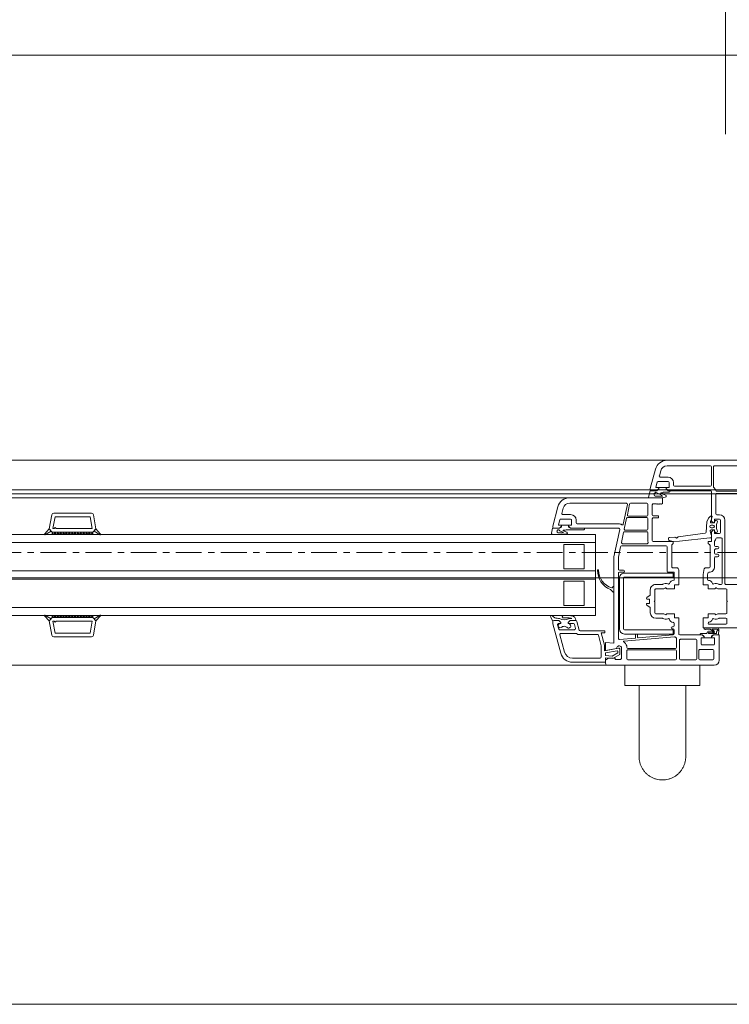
# Model space of a CAD drawing. Header units: millimetres. Extents: x -37728 to 44100, y 631619 to 691915.
# Tile 153 of 204: x 678 to 1027, y 662908 to 663393. Entities that reach past the tile are written whole.
import ezdxf

# ---------------------------------------------------------------- set-up
doc = ezdxf.new("R2010")
doc.units = ezdxf.units.MM
doc.linetypes.add('Linia siatki', pattern=[2.2225, 1.27, -0.3175, 0.3175, -0.3175])
doc.layers.add('_XREF', color=7, linetype='Continuous')
for name, color, linetype, lineweight in [('A-DETL-GENF', 252, 'Continuous', 5), ('A-GENM', 252, 'Continuous', 5), ('A-GLAZ', 252, 'Continuous', 5), ('A-GLAZ-IDEN', 252, 'Continuous', 5), ('S-GRID', 252, 'Continuous', 5)]:
    doc.layers.add(name, color=color, linetype=linetype, lineweight=lineweight)

# ---------------------------------------------------------------- blocks, each defined once
blk = doc.blocks.new('Windows_S9000-Double-Vent-Window-with-Sashbars - O3 Windows_S9000-Double-Vent-Window-with-Sashbars 2-9090698-__-00_00 Przyziemie PB')
at = {"layer": 'A-DETL-GENF', "color": 252}
for p, q in [((0.3, 6.45), (0.3, 5.2)), ((5.8, 6.7), (0.55, 6.7)), ((0.57, 5.97), (0.57, 6.38)), ((0.62, 6.43), (1.26, 6.43)), ((1.31, 6.38), (1.31, 5.97)), ((1.41, 6.38), (1.41, 5.47)), ((2.21, 6.43), (1.46, 6.43)), ((2.26, 5.47), (2.26, 6.38)), ((2.41, 6.38), (2.41, 5.99)), ((4.8, 6.43), (2.46, 6.43)), ((4.85, 5.99), (4.85, 6.38)), ((5.12, 6.37), (5.17, 6.42)), ((5.12, 5.811), (5.12, 6.37)), ((5.17, 6.42), (5.42, 6.42)), ((5.2, 6.165), (5.55, 6.368)), ((5.42, 6.42), (5.42, 6.35)), ((5.42, 6.35), (5.75, 6.35)), ((5.55, 6.368), (5.908, 6.33)), ((5.75, 6.35), (5.9, 6.45)), ((5.9, 6.45), (5.9, 6.6)), ((5.908, 6.33), (5.9, 6.55)), ((5.9, 6.55), (7.531, 6.55)), ((6.17, 6.35), (7.531, 6.35)), ((1.26, 5.92), (0.62, 5.92)), ((2.46, 5.94), (4.8, 5.94)), ((4.8, 5.87), (2.46, 5.87)), ((5.2, 5.911), (5.2, 6.165)), ((5.95, 5.984), (5.259, 5.862)), ((5.577, 6.244), (5.3, 6.084)), ((5.3, 6.084), (5.3, 6.012)), ((5.323, 5.993), (5.9, 6.094)), ((5.9, 5.97), (5.355, 5.874)), ((5.9, 6.21), (5.577, 6.244)), ((5.9, 6.094), (5.9, 6.21)), ((5.9, 5.575), (5.9, 5.97)), ((5.95, 5.739), (5.95, 5.984)), ((6.11, 5.76), (6.11, 6.29)), ((7.917, 6.054), (8.148, 5.193)), ((8.11, 6.105), (8.5, 4.652)), ((0.54, 5.35), (0.54, 5.65)), ((0.69, 5.35), (0.54, 5.35)), ((0.59, 5.7), (1.14, 5.7)), ((0.69, 5.3), (0.69, 5.35)), ((0.69, 5.26), (0.69, 5.349)), ((0.69, 5.349), (1.04, 5.349)), ((1.19, 5.35), (1.04, 5.35)), ((1.04, 5.35), (1.04, 5.3)), ((1.04, 5.349), (1.04, 5.26)), ((1.19, 5.65), (1.19, 5.35)), ((1.46, 5.42), (2.21, 5.42)), ((2.41, 5.82), (2.41, 5.391)), ((2.508, 5.295), (4.994, 5.513)), ((4.298, 5.351), (2.566, 5.2)), ((4.42, 5.344), (4.42, 5.182)), ((5.216, 5.432), (4.438, 5.364)), ((4.85, 5.761), (4.85, 5.82)), ((5.27, 2.17), (5.27, 5.382)), ((5.49, 1.35), (5.49, 5.611)), ((5.49, 5.611), (5.9, 5.575)), ((6.118, 5.1), (5.953, 5.713)), ((6.252, 5.217), (6.113, 5.734)), ((0.3, 5.2), (0.59, 5.2)), ((0.326, 4.954), (0.345, 5.2)), ((0.345, 5.2), (0.59, 5.2)), ((1.004, 4.85), (0.38, 4.85)), ((0.413, 4.92), (0.641, 4.92)), ((0.442, 5.13), (0.434, 5.033)), ((0.803, 5.13), (0.442, 5.13)), ((0.647, 4.938), (0.551, 5.018)), ((0.59, 5.2), (0.69, 5.3)), ((0.59, 5.2), (0.662, 5.251)), ((0.59, 5.106), (0.8, 5.08)), ((0.618, 5.039), (0.756, 4.925)), ((0.785, 5.022), (0.637, 5.04)), ((0.756, 4.925), (0.963, 4.92)), ((1.185, 5.13), (0.925, 5.13)), ((1.04, 5.3), (1.14, 5.2)), ((1.069, 5.251), (1.141, 5.2)), ((1.14, 5.2), (2.25, 5.2)), ((1.141, 5.2), (1.245, 5.2)), ((2.3, 5.15), (2.3, 4.36)), ((2.52, 5.15), (2.52, 4.95)), ((4.967, 5.16), (2.567, 5.16)), ((2.567, 5.16), (2.567, 4.96)), ((2.567, 4.96), (4.967, 4.96)), ((2.57, 4.9), (2.62, 4.9)), ((4.32, 5.182), (4.32, 5.331)), ((4.4, 5.162), (4.34, 5.162)), ((5.017, 4.91), (5.017, 2.41)), ((5.217, 2.41), (5.217, 4.91)), ((5.93, 5), (5.93, 5.1)), ((5.93, 5.1), (6.118, 5.1)), ((7.147, 5), (5.93, 5)), ((7.265, 5.18), (6.3, 5.18)), ((7.31, 4.537), (7.196, 4.963)), ((8.1, 5.13), (7.351, 5.13)), ((7.382, 4.887), (7.435, 4.687)), ((8.161, 4.95), (7.43, 4.95)), ((8.263, 4.713), (8.209, 4.913)), ((31, 4.516), (31.124, 5.217)), ((31.185, 4.53), (31.289, 5.12)), ((31.222, 5.3), (33.078, 5.3)), ((31.289, 5.12), (33.011, 5.12)), ((33.011, 5.12), (33.115, 4.53)), ((33.3, 4.516), (33.176, 5.217)), ((1.1, 4.85), (-1.709, 4.85)), ((-0.08, 4.63), (-0.08, 4.43)), ((0.798, 4.68), (-0.03, 4.68)), ((-0.03, 4.38), (0.288, 4.38)), ((1.1, 4.36), (1.1, 4.85)), ((2.52, 4.75), (2.52, 4.634)), ((2.62, 4.8), (2.57, 4.8)), ((3.112, 4.38), (3.43, 4.38)), ((7.649, 4.5), (7.358, 4.5)), ((7.389, 4.5), (7.649, 4.5)), ((7.483, 4.65), (7.749, 4.65)), ((7.699, 4.4), (7.558, 4.4)), ((7.558, 4.4), (7.591, 4.386)), ((7.649, 4.5), (7.749, 4.6)), ((7.749, 4.6), (7.649, 4.5)), ((7.749, 4.65), (7.724, 4.65)), ((7.749, 4.6), (7.749, 4.65)), ((7.749, 4.65), (7.749, 4.6)), ((8.158, 4.65), (8.099, 4.65)), ((8.099, 4.65), (8.099, 4.6)), ((8.099, 4.6), (8.099, 4.65)), ((8.099, 4.65), (8.215, 4.65)), ((8.099, 4.6), (8.199, 4.5)), ((8.199, 4.5), (8.099, 4.6)), ((8.199, 4.5), (8.453, 4.5)), ((8.45, 4.5), (8.199, 4.5)), ((8.5, 4.652), (8.5, 4.548)), ((8.501, 4.536), (8.6, 4.327)), ((30.769, 4.257), (31, 4.516)), ((31.092, 4.414), (30.789, 4.232)), ((31.151, 4.35), (31, 4.516)), ((31, 4.516), (31.092, 4.414)), ((32.95, 4.53), (31.185, 4.53)), ((33, 4.58), (32.95, 4.53)), ((33.05, 4.53), (33, 4.58)), ((33.115, 4.53), (33.05, 4.53)), ((33.15, 4.35), (33.3, 4.516)), ((33.208, 4.414), (33.3, 4.516)), ((33.511, 4.232), (33.208, 4.414)), ((33.3, 4.516), (33.531, 4.257)), ((-0.08, 3.58), (-0.08, 4.11)), ((-0.03, 4.16), (0.347, 4.16)), ((0.372, 4.167), (0.435, 4.203)), ((0.547, 4.16), (0.85, 4.16)), ((0.85, 4.16), (0.85, 4.36)), ((0.85, 4.36), (1.1, 4.36)), ((2.3, 4.36), (2.5, 4.36)), ((2.5, 4.36), (2.5, 4.16)), ((2.5, 4.16), (2.853, 4.16)), ((2.965, 4.203), (3.028, 4.167)), ((3.053, 4.16), (3.43, 4.16)), ((3.48, 4.11), (3.48, 3.58)), ((3.7, 4.11), (3.7, 3.881)), ((6.4, 0.25), (6.4, 4.25)), ((6.4, 4.25), (57.9, 4.25)), ((7.49, 4.28), (7.424, 4.326)), ((8.531, 4.26), (8.405, 4.359)), ((31.15, 4.299), (31.201, 4.35)), ((31.15, 4.35), (33.15, 4.35)), ((31.15, 4.25), (31.15, 4.35)), ((31.15, 4.35), (33.15, 4.35)), ((33.15, 4.25), (31.15, 4.25)), ((31.251, 4.25), (31.151, 4.35)), ((31.343, 4.35), (31.251, 4.25)), ((31.393, 4.25), (31.293, 4.35)), ((31.484, 4.35), (31.393, 4.25)), ((31.534, 4.25), (31.434, 4.35)), ((31.625, 4.35), (31.534, 4.25)), ((31.675, 4.25), (31.575, 4.35)), ((31.767, 4.35), (31.675, 4.25)), ((31.817, 4.25), (31.717, 4.35)), ((31.908, 4.35), (31.817, 4.25)), ((31.958, 4.25), (31.858, 4.35)), ((32.05, 4.35), (31.958, 4.25)), ((32.1, 4.25), (32, 4.35)), ((32.191, 4.35), (32.1, 4.25)), ((32.241, 4.25), (32.141, 4.35)), ((32.333, 4.35), (32.241, 4.25)), ((32.383, 4.25), (32.283, 4.35)), ((32.474, 4.35), (32.383, 4.25)), ((32.524, 4.25), (32.424, 4.35)), ((32.615, 4.35), (32.524, 4.25)), ((32.665, 4.25), (32.565, 4.35)), ((32.757, 4.35), (32.665, 4.25)), ((32.807, 4.25), (32.707, 4.35)), ((32.898, 4.35), (32.807, 4.25)), ((32.948, 4.25), (32.848, 4.35)), ((33.04, 4.35), (32.948, 4.25)), ((32.99, 4.35), (33.09, 4.25)), ((33.09, 4.25), (33.15, 4.331)), ((33.15, 4.331), (33.131, 4.35)), ((33.15, 4.35), (33.15, 4.25)), ((-0.11, 3.55), (-0.08, 3.58)), ((-0.08, 3.52), (-0.11, 3.55)), ((-0.08, 2.99), (-0.08, 3.52)), ((3.48, 3.58), (3.51, 3.55)), ((3.51, 3.55), (3.48, 3.52)), ((3.48, 3.52), (3.48, 2.99)), ((3.724, 3.839), (3.856, 3.756)), ((3.73, 3.625), (3.73, 3.475)), ((3.83, 3.65), (3.755, 3.65)), ((3.755, 3.45), (3.83, 3.45)), ((6.4, 3.85), (57.9, 3.85)), ((6.95, 3.75), (6.95, 2.55)), ((7.95, 3.75), (6.95, 3.75)), ((7.95, 2.55), (7.95, 3.75)), ((0.347, 2.94), (-0.03, 2.94)), ((0.435, 2.897), (0.372, 2.933)), ((0.85, 2.94), (0.547, 2.94)), ((0.85, 2.74), (0.85, 2.94)), ((2.853, 2.94), (2.5, 2.94)), ((2.5, 2.94), (2.5, 2.74)), ((3.028, 2.933), (2.965, 2.897)), ((3.43, 2.94), (3.053, 2.94)), ((3.7, 3.219), (3.7, 2.99)), ((3.856, 3.344), (3.724, 3.261)), ((5.49, 3.082), (5.49, 2.838)), ((5.643, 2.977), (5.524, 3.096)), ((-0.03, 2.72), (-2.03, 2.72)), ((0.02, -0.44), (0.02, 2.67)), ((0.16, 2.67), (0.16, 0.47)), ((0.288, 2.72), (0.21, 2.72)), ((1.1, 2.74), (0.85, 2.74)), ((0.88, 2.263), (0.88, 2.466)), ((1.099, 2.235), (1.1, 2.74)), ((2.5, 2.74), (2.3, 2.74)), ((2.3, 2.74), (2.3, 2)), ((2.52, 2.495), (2.52, 2.14)), ((3.43, 2.72), (3.112, 2.72)), ((5.524, 2.824), (5.577, 2.878)), ((6.4, 2.45), (57.9, 2.45)), ((6.95, 2.55), (7.95, 2.55)), ((0.858, 2.16), (0.88, 2.263)), ((1.036, 1.94), (1.099, 2.235)), ((2.54, 2.12), (2.81, 2.12)), ((4.967, 2.36), (2.567, 2.36)), ((2.567, 2.36), (2.567, 2.16)), ((2.567, 2.16), (4.967, 2.16)), ((2.86, 2.07), (2.86, 0.87)), ((5.02, 2.12), (5.22, 2.12)), ((5.22, 2.02), (5.02, 2.02)), ((5.27, 1.373), (5.27, 1.97)), ((6.4, 2.05), (57.9, 2.05)), ((6.95, 1.95), (6.95, 0.75)), ((7.95, 1.95), (6.95, 1.95)), ((7.95, 0.75), (7.95, 1.95)), ((0.53, 1.4), (0.53, 1.85)), ((0.75, 0.811), (0.75, 1.85)), ((0.8, 1.9), (0.987, 1.9)), ((2.4, 1.9), (2.59, 1.9)), ((2.64, 1.85), (2.64, 0.792)), ((0.33, 1.28), (0.33, 1.3)), ((0.38, 1.35), (0.48, 1.35)), ((0.48, 1.23), (0.38, 1.23)), ((0.53, 1.02), (0.53, 1.18)), ((5.161, 0.86), (5.27, 1.373)), ((5.205, 0.01), (5.49, 1.35)), ((0.33, 0.9), (0.33, 0.92)), ((0.38, 0.97), (0.48, 0.97)), ((0.48, 0.85), (0.38, 0.85)), ((0.53, 0.606), (0.53, 0.8)), ((0.69, 0.156), (0.69, 0.6)), ((0.69, 0.6), (0.84, 0.6)), ((0.84, 0.7), (0.765, 0.775)), ((2.261, 0.584), (0.769, 0.43)), ((0.84, 0.6), (0.84, 0.7)), ((2.577, 0.596), (2.261, 0.584)), ((2.625, 0.756), (2.569, 0.7)), ((2.569, 0.7), (2.569, 0.6)), ((2.569, 0.6), (3.55, 0.6)), ((2.76, 0.557), (2.577, 0.596)), ((2.797, 0.446), (2.8, 0.506)), ((2.91, 0.82), (5.112, 0.82)), ((3.6, 0.55), (3.6, -0.515)), ((3.82, 0.17), (3.82, 0.568)), ((3.854, 0.71), (5.067, 0.71)), ((5.116, 0.65), (5.012, 0.16)), ((6.4, 0.65), (57.9, 0.65)), ((6.95, 0.75), (7.95, 0.75)), ((0.24, -0.44), (0.24, 0.16)), ((0.29, 0.43), (0.425, 0.43)), ((0.29, 0.21), (0.52, 0.21)), ((0.54, 0.19), (0.54, 0.035)), ((0.54, 0.032), (0.54, 0.088)), ((0.704, 0.035), (0.54, 0.032)), ((0.54, 0.035), (0.59, 0.035)), ((0.59, 0.035), (0.675, 0.12)), ((0.769, 0.43), (0.69, 0.43)), ((0.69, 0.43), (0.69, 0.288)), ((0.693, 0.272), (0.752, 0.101)), ((0.907, -0.362), (0.949, 0.143)), ((0.992, 0.188), (2.318, 0.371)), ((2.49, 0.386), (2.75, 0.399)), ((4.963, 0.12), (3.87, 0.12)), ((4.927, 0.05), (3.87, 0.05)), ((57.9, 0.25), (6.4, 0.25)), ((6.975, 0.02), (7.843, 0.02)), ((7.843, 0.02), (7.895, 0.05)), ((7.895, 0.05), (7.979, 0.05)), ((8.141, 0.25), (8.516, 0.25)), ((8.248, 0.17), (8.141, 0.17)), ((8.565, 0.189), (8.511, -0.05)), ((30.769, 0.243), (31, -0.016)), ((31.092, 0.086), (30.789, 0.268)), ((31.151, 0.15), (31, -0.016)), ((31, -0.016), (31.092, 0.086)), ((31.15, 0.25), (31.15, 0.15)), ((33.15, 0.25), (31.15, 0.25)), ((31.15, 0.201), (31.201, 0.15)), ((31.15, 0.15), (33.15, 0.15)), ((31.15, 0.15), (33.15, 0.15)), ((31.251, 0.25), (31.151, 0.15)), ((31.343, 0.15), (31.251, 0.25)), ((31.393, 0.25), (31.293, 0.15)), ((31.484, 0.15), (31.393, 0.25)), ((31.534, 0.25), (31.434, 0.15)), ((31.625, 0.15), (31.534, 0.25)), ((31.675, 0.25), (31.575, 0.15)), ((31.767, 0.15), (31.675, 0.25)), ((31.817, 0.25), (31.717, 0.15)), ((31.908, 0.15), (31.817, 0.25)), ((31.958, 0.25), (31.858, 0.15)), ((32.05, 0.15), (31.958, 0.25)), ((32.1, 0.25), (32, 0.15)), ((32.191, 0.15), (32.1, 0.25)), ((32.241, 0.25), (32.141, 0.15)), ((32.333, 0.15), (32.241, 0.25)), ((32.383, 0.25), (32.283, 0.15)), ((32.474, 0.15), (32.383, 0.25)), ((32.524, 0.25), (32.424, 0.15)), ((32.615, 0.15), (32.524, 0.25)), ((32.665, 0.25), (32.565, 0.15)), ((32.757, 0.15), (32.665, 0.25)), ((32.807, 0.25), (32.707, 0.15)), ((32.898, 0.15), (32.807, 0.25)), ((32.948, 0.25), (32.848, 0.15)), ((33.04, 0.15), (32.948, 0.25)), ((32.99, 0.15), (33.09, 0.25)), ((33.09, 0.25), (33.15, 0.169)), ((33.15, 0.169), (33.131, 0.15)), ((33.15, 0.15), (33.15, 0.25)), ((33.15, 0.15), (33.3, -0.016)), ((33.511, 0.268), (33.208, 0.086)), ((33.208, 0.086), (33.3, -0.016)), ((33.3, -0.016), (33.531, 0.243)), ((0.54, -0.362), (0.54, -0.312)), ((0.54, -0.312), (0.691, -0.315)), ((0.59, -0.315), (0.54, -0.315)), ((0.54, -0.315), (0.54, -0.47)), ((0.675, -0.4), (0.59, -0.315)), ((0.702, -0.07), (0.612, -0.07)), ((0.612, -0.21), (0.702, -0.21)), ((0.736, -0.384), (0.69, -0.497)), ((0.69, -1.85), (0.69, -0.436)), ((0.83, -0.552), (0.907, -0.362)), ((3.82, 0), (3.82, -0.53)), ((5.026, -0.255), (4.821, -1.22)), ((4.863, -0.54), (4.976, -0.01)), ((7.62, -0.05), (5.254, -0.05)), ((7.3, -0.27), (5.255, -0.27)), ((6.915, -0.05), (7.619, -0.05)), ((7.35, -0.45), (7.35, -0.32)), ((7.57, -0.45), (7.57, -0.22)), ((7.59, -0.2), (7.72, -0.2)), ((7.619, -0.05), (7.691, -0.101)), ((7.72, -0.15), (7.62, -0.05)), ((7.72, -0.199), (7.72, -0.11)), ((7.72, -0.2), (7.72, -0.15)), ((8.07, -0.199), (7.72, -0.199)), ((8.17, -0.05), (8.07, -0.15)), ((8.07, -0.11), (8.07, -0.199)), ((8.07, -0.15), (8.07, -0.2)), ((8.07, -0.2), (8.203, -0.2)), ((8.17, -0.05), (8.098, -0.101)), ((8.222, -0.225), (8.158, -0.463)), ((8.511, -0.05), (8.17, -0.05)), ((8.45, -0.05), (8.17, -0.05)), ((8.245, -1.105), (8.5, -0.154)), ((8.5, -0.154), (8.5, -0.1)), ((31, -0.016), (31.124, -0.717)), ((32.95, -0.03), (31.185, -0.03)), ((31.185, -0.03), (31.289, -0.62)), ((33, -0.08), (32.95, -0.03)), ((33.05, -0.03), (33, -0.08)), ((33.011, -0.62), (33.115, -0.03)), ((33.115, -0.03), (33.05, -0.03)), ((33.3, -0.016), (33.176, -0.717)), ((0.52, -0.49), (0.29, -0.49)), ((0.42, -0.71), (0.29, -0.71)), ((0.47, -1.71), (0.47, -0.76)), ((0.69, -0.497), (0.658, -0.647)), ((0.658, -0.647), (0.719, -0.647)), ((0.755, -0.633), (0.819, -0.569)), ((3.55, -0.565), (3.3, -0.565)), ((3.3, -0.565), (3.3, -0.665)), ((3.3, -0.665), (3.55, -0.665)), ((3.6, -0.715), (3.6, -1.2)), ((3.82, -0.7), (3.82, -1.23)), ((3.87, -0.58), (4.814, -0.58)), ((4.778, -0.65), (3.87, -0.65)), ((4.714, -1.24), (4.827, -0.71)), ((8.11, -0.5), (7.62, -0.5)), ((8.004, -0.72), (7.62, -0.72)), ((7.984, -1.035), (8.052, -0.783)), ((31.222, -0.8), (33.078, -0.8)), ((31.289, -0.62), (33.011, -0.62)), ((3.14, -1.23), (3.1, -1.27)), ((3.1, -1.27), (3.1, -1.55)), ((3.16, -1.25), (3.14, -1.23)), ((3.18, -1.23), (3.16, -1.25)), ((3.2, -1.25), (3.18, -1.23)), ((3.22, -1.23), (3.2, -1.25)), ((3.24, -1.25), (3.22, -1.23)), ((3.26, -1.23), (3.24, -1.25)), ((3.28, -1.25), (3.26, -1.23)), ((3.3, -1.23), (3.28, -1.25)), ((3.32, -1.25), (3.3, -1.23)), ((3.34, -1.23), (3.32, -1.25)), ((3.36, -1.25), (3.34, -1.23)), ((3.38, -1.23), (3.36, -1.25)), ((3.4, -1.25), (3.38, -1.23)), ((3.55, -1.25), (3.4, -1.25)), ((3.87, -1.28), (4.666, -1.28)), ((4.87, -1.28), (7.665, -1.28)), ((0.428, -1.87), (-3.38, -1.87)), ((-2.03, -1.76), (0.42, -1.76)), ((2.82, -1.9), (0.74, -1.9)), ((2.819, -1.9), (2.715, -1.9)), ((2.775, -1.83), (3.043, -1.83)), ((2.891, -1.951), (2.819, -1.9)), ((2.819, -1.9), (2.891, -1.951)), ((2.891, -1.951), (2.819, -1.9)), ((2.92, -2), (2.82, -1.9)), ((2.923, -1.597), (3.087, -1.55)), ((2.923, -1.665), (2.923, -1.597)), ((2.975, -1.698), (2.923, -1.665)), ((3.172, -1.765), (2.975, -1.698)), ((3.043, -1.83), (3.095, -1.8)), ((3.087, -1.55), (3.776, -1.55)), ((3.095, -1.8), (3.159, -1.8)), ((3.108, -1.635), (3.098, -1.652)), ((3.098, -1.652), (3.431, -1.825)), ((3.1, -1.55), (7.665, -1.55)), ((3.46, -1.635), (3.108, -1.635)), ((3.37, -1.9), (3.27, -2)), ((3.37, -1.9), (3.298, -1.951)), ((3.711, -1.9), (3.37, -1.9)), ((3.654, -1.9), (3.37, -1.9)), ((3.431, -1.825), (3.516, -1.745)), ((3.484, -1.65), (3.46, -1.635)), ((3.516, -1.745), (3.484, -1.65)), ((3.778, -1.589), (3.711, -1.9)), ((3.776, -1.55), (3.778, -1.589)), ((0.59, -3.08), (0.59, -2.1)), ((0.69, -3.08), (0.69, -2.17)), ((0.74, -2.12), (2.5, -2.12)), ((2.55, -2.17), (2.55, -2.3)), ((2.77, -2.3), (2.77, -2.07)), ((2.79, -2.05), (2.92, -2.05)), ((3.31, -2.35), (2.82, -2.35)), ((2.92, -2.049), (2.92, -1.96)), ((2.92, -2.05), (2.92, -2)), ((3.27, -2.049), (2.92, -2.049)), ((3.27, -1.96), (3.27, -2.049)), ((3.27, -2), (3.27, -2.05)), ((3.27, -2.05), (3.403, -2.05)), ((3.422, -2.075), (3.358, -2.313)), ((3.445, -2.955), (3.698, -2.01)), ((3.698, -2.01), (3.7, -1.95)), ((2.82, -2.57), (3.204, -2.57)), ((3.252, -2.633), (3.184, -2.885)), ((-2.864, -3.13), (0.54, -3.13)), ((2.866, -3.13), (0.74, -3.13)), ((-2.864, -3.4), (2.866, -3.4))]:
    blk.add_line(p, q, dxfattribs=at)
for centre, radius, start, end in [((0.55, 6.45), 0.25, 90, 180), ((0.62, 6.38), 0.05, 90, 180), ((1.26, 6.38), 0.05, 0, 90), ((1.46, 6.38), 0.05, 90, 180), ((2.21, 6.38), 0.05, 0, 90), ((2.46, 6.38), 0.05, 90, 180), ((4.8, 6.38), 0.05, 0, 90), ((5.8, 6.6), 0.1, 0, 90), ((6.17, 6.29), 0.06, 90, 180), ((7.531, 5.95), 0.6, 15, 90), ((7.531, 5.95), 0.4, 15, 90), ((0.62, 5.97), 0.05, 180, 270), ((1.26, 5.97), 0.05, 270, 0), ((2.46, 5.99), 0.05, 180, 270), ((2.46, 5.82), 0.05, 90, 180), ((4.8, 5.99), 0.05, 270, 0), ((4.8, 5.82), 0.05, 0, 90), ((5.23, 5.87), 0.125, 208.3576, 1.7838), ((5.25, 5.911), 0.05, 180, 280), ((5.32, 6.012), 0.02, 180, 280), ((0.59, 5.65), 0.05, 90, 180), ((1.14, 5.65), 0.05, 0, 90), ((1.46, 5.47), 0.05, 180, 270), ((2.21, 5.47), 0.05, 270, 0), ((2.46, 5.391), 0.05, 180, 228.9855), ((2.25, 5.15), 0.27, 37.5393, 48.9855), ((4.3, 5.331), 0.02, 0, 95), ((4.44, 5.344), 0.02, 95, 180), ((4.9, 5.761), 0.05, 180, 199.6056), ((5.225, 5.876), 0.395, 199.6056, 235.9288), ((4.993, 5.533), 0.02, 275, 55.9288), ((5.22, 5.382), 0.05, 0, 95), ((6.05, 5.739), 0.1, 180, 195), ((6.21, 5.76), 0.1, 180, 195), ((0.545, 4.937), 0.22, 175.5415, 192.5096), ((0.38, 4.9), 0.05, 192.5096, 270), ((0.394, 4.969), 0.027, 90.0711, 243.1743), ((0.371, 4.923), 0.025, 22.5874, 63.1743), ((0.394, 5.036), 0.04, 270.0711, 355.5415), ((0.413, 4.94), 0.02, 202.5874, 270), ((0.583, 5.057), 0.05, 82.9509, 230.0083), ((0.596, 5.062), 0.02, 60.5913, 220.9248), ((0.598, 5.017), 0.03, 46.9578, 103.3612), ((0.641, 5.07), 0.03, 178.1549, 262.9509), ((0.641, 4.93), 0.01, 270, 50.0083), ((0.691, 5.21), 0.05, 90.4543, 125.2067), ((0.797, 5.121), 0.1, 262.9509, 350.7664), ((0.803, 5.105), 0.025, 262.9509, 90), ((0.925, 5.1), 0.03, 90, 170.7664), ((1.004, 4.893), 0.0425, 270, 130.5866), ((1.04, 5.21), 0.05, 54.7824, 89.5457), ((1.185, 5.19), 0.06, 270, 0), ((2.25, 5.15), 0.05, 0, 90), ((2.504, 5.345), 0.05, 217.5393, 275), ((2.57, 5.15), 0.05, 95, 180), ((2.57, 4.95), 0.05, 180, 270), ((2.62, 4.85), 0.05, 270, 90), ((4.34, 5.182), 0.02, 180, 270), ((4.4, 5.182), 0.02, 270, 0), ((4.967, 4.91), 0.25, 0, 90), ((4.967, 4.91), 0.05, 0, 90), ((6.3, 5.23), 0.05, 195, 270), ((7.147, 4.95), 0.05, 15, 90), ((7.265, 5.13), 0.05, 30, 90), ((7.351, 5.18), 0.05, 210, 270), ((7.43, 4.9), 0.05, 90, 195), ((7.721, 4.759), 0.109, 58.0208, 271.5921), ((7.94, 4.996), 0.216, 221.6463, 315.4955), ((8.138, 4.751), 0.103, 281.4555, 115.1691), ((8.1, 5.18), 0.05, 270, 15), ((8.161, 4.9), 0.05, 15, 90), ((31.222, 5.2), 0.1, 90, 170), ((33.078, 5.2), 0.1, 10, 90), ((-0.03, 4.63), 0.05, 90, 180), ((-0.03, 4.43), 0.05, 180, 270), ((0.288, 4.43), 0.05, 270, 302.4617), ((0.46, 4.16), 0.27, 65.257, 122.4617), ((0.594, 4.451), 0.05, 245.257, 341.5112), ((0.85, 4.365), 0.22, 101.0437, 161.5112), ((0.798, 4.63), 0.05, 281.0437, 90), ((2.57, 4.75), 0.05, 90, 180), ((2.57, 4.634), 0.05, 180, 265.752), ((2.55, 4.365), 0.22, 18.4888, 85.752), ((2.806, 4.451), 0.05, 198.4888, 294.743), ((2.94, 4.16), 0.27, 57.5383, 114.743), ((3.112, 4.43), 0.05, 237.5383, 270), ((3.43, 4.11), 0.27, 0, 90), ((7.358, 4.55), 0.05, 195, 270), ((7.389, 4.48), 0.02, 90, 181.2897), ((7.651, 4.486), 0.281, 181.2897, 210.6953), ((7.483, 4.7), 0.05, 195, 270), ((7.821, 5.217), 0.862, 254.5841, 280.8607), ((7.933, 3.979), 0.481, 61.2886, 119.054), ((7.981, 4.32), 0.05, 6.9446, 87.7224), ((7.995, 2.742), 1.668, 75.7835, 84.1888), ((8.215, 4.7), 0.05, 270, 15), ((8.45, 4.55), 0.05, 270, 358), ((8.453, 4.55), 0.05, 270, 343.356), ((-0.03, 4.11), 0.05, 90, 180), ((0.347, 4.21), 0.05, 270, 300), ((0.46, 4.16), 0.05, 30, 120), ((0.547, 4.21), 0.05, 210, 270), ((2.853, 4.21), 0.05, 270, 330), ((2.94, 4.16), 0.05, 60, 150), ((3.053, 4.21), 0.05, 240, 270), ((3.43, 4.11), 0.05, 0, 90), ((3.75, 3.881), 0.05, 180, 238), ((7.452, 4.367), 0.05, 209.704, 235.4664), ((7.781, 5.797), 1.544, 259.1305, 277.7077), ((7.981, 4.316), 0.05, 278.6519, 343.4653), ((7.971, 4.319), 0.06, 343.4653, 6.9446), ((8.557, 4.302), 0.0494, 238.8215, 29.9742), ((30.781, 4.246), 0.016, 138.5402, 300.8835), ((33.519, 4.246), 0.016, 239.1165, 41.4598), ((3.755, 3.625), 0.025, 90, 180), ((3.755, 3.475), 0.025, 180, 270), ((3.83, 3.7), 0.05, 270, 0), ((3.83, 3.4), 0.05, 0, 90), ((3.83, 3.713), 0.05, 0, 58), ((-0.03, 2.99), 0.05, 180, 270), ((0.347, 2.89), 0.05, 60, 90), ((0.46, 2.94), 0.05, 240, 330), ((0.547, 2.89), 0.05, 90, 150), ((2.853, 2.89), 0.05, 30, 90), ((2.94, 2.94), 0.05, 210, 300), ((3.053, 2.89), 0.05, 90, 120), ((3.43, 2.99), 0.05, 270, 0), ((3.43, 2.99), 0.27, 270, 0), ((3.75, 3.219), 0.05, 122, 180), ((3.83, 3.387), 0.05, 302, 360), ((5.51, 3.082), 0.02, 45, 180), ((5.679, 3.012), 0.05, 225, 249.45), ((5.32, 2.056), 0.971, 357.4591, 69.45), ((-0.03, 2.67), 0.05, 360, 90), ((0.21, 2.67), 0.05, 90, 180), ((0.288, 2.67), 0.05, 57.5383, 90), ((0.46, 2.94), 0.27, 237.5383, 294.743), ((0.594, 2.649), 0.05, 18.4888, 114.743), ((0.85, 2.735), 0.22, 198.4888, 265.752), ((0.83, 2.466), 0.05, 0, 85.752), ((2.54, 2.495), 0.02, 87.612, 180), ((2.55, 2.735), 0.22, 267.612, 341.5112), ((2.806, 2.649), 0.05, 65.257, 161.5112), ((2.94, 2.94), 0.27, 245.257, 302.4617), ((3.112, 2.67), 0.05, 90, 122.4617), ((5.51, 2.838), 0.02, 180, 315), ((5.592, 2.864), 0.02, 73.5245, 135), ((5.343, 2.021), 0.898, 359.8874, 73.5245), ((0.8, 1.85), 0.27, 88.3724, 180), ((0.809, 2.17), 0.05, 268.3724, 348), ((2.4, 2), 0.1, 180, 270), ((2.54, 2.14), 0.02, 180, 270), ((2.81, 2.07), 0.05, 0, 90), ((4.967, 2.41), 0.05, 270, 0), ((4.967, 2.41), 0.25, 270, 0), ((5.02, 2.07), 0.05, 90, 270), ((5.22, 2.17), 0.05, 270, 0), ((5.22, 1.97), 0.05, 0, 90), ((6.265, 2.017), 0.025, 172.6392, 352.6392), ((0.8, 1.85), 0.05, 90, 180), ((0.987, 1.95), 0.05, 270, 348), ((2.59, 1.85), 0.05, 360, 90), ((0.38, 1.3), 0.05, 90, 180), ((0.38, 1.28), 0.05, 180, 270), ((0.48, 1.4), 0.05, 270, 0), ((0.48, 1.18), 0.05, 0, 90), ((0.48, 1.02), 0.05, 270, 0), ((0.38, 0.92), 0.05, 90, 180), ((0.38, 0.9), 0.05, 180, 270), ((0.71, 0.429), 0.24, 142.4765, 169.8463), ((0.48, 0.8), 0.05, 0, 90), ((0.48, 0.606), 0.05, 322.4765, 0), ((0.8, 0.811), 0.05, 180, 225), ((2.59, 0.792), 0.05, 315, 360), ((2.75, 0.508), 0.05, 357.3434, 78.0182), ((2.91, 0.87), 0.05, 180, 270), ((3.55, 0.55), 0.05, 0, 90), ((3.854, 0.66), 0.05, 90, 199.8987), ((3.6, 0.568), 0.22, 360, 19.8987), ((5.067, 0.66), 0.05, 348, 90), ((5.112, 0.87), 0.05, 270, 348), ((0.21, 0.47), 0.05, 180, 284.4775), ((0.29, 0.16), 0.27, 90, 104.4775), ((0.29, 0.16), 0.05, 90, 180), ((0.465, 0.088), 0.075, 0, 204.9783), ((0.02, -0.137), 0.423, 332.8319, 27.1681), ((0.425, 0.48), 0.05, 270, 349.8463), ((0.52, 0.19), 0.02, 0, 90), ((0.64, 0.156), 0.05, 315, 0), ((0.74, 0.288), 0.05, 180, 199.2148), ((0.705, 0.085), 0.05, 269.1308, 19.2148), ((0.999, 0.139), 0.05, 97.8464, 175.513), ((2.311, 0.421), 0.05, 277.4156, 337.4156), ((2.403, 0.382), 0.05, 32.7306, 157.4156), ((2.488, 0.436), 0.05, 212.7306, 272.7306), ((2.747, 0.449), 0.05, 272.7306, 357.3434), ((3.87, 0.17), 0.05, 180, 270), ((3.87, 0), 0.05, 90, 180), ((4.927, 0), 0.05, 348, 90), ((4.963, 0.17), 0.05, 270, 348), ((5.254, 0), 0.05, 168, 270), ((6.975, -0.04), 0.06, 90, 180), ((7.819, 0.183), 0.04, 99.4614, 250.1466), ((7.096, -1.751), 2.025, 63.9755, 69.5002), ((8.141, -1.75), 2, 90, 99.4614), ((8.141, -1.75), 1.92, 90, 95.1538), ((7.527, -0.923), 1.171, 54.6608, 67.8748), ((7.979, 0.06), 0.01, 270, 59.4092), ((8.228, 0.065), 0.04, 233.8523, 333.9744), ((8.298, 0.193), 0.055, 204.3151, 277.5128), ((8.516, -0.075), 0.28, 142.849, 153.9744), ((8.323, 0.108), 0.035, 121.0941, 197.6747), ((8.516, 0.2), 0.05, 347.3698, 90), ((30.781, 0.254), 0.016, 59.1165, 221.4598), ((33.519, 0.254), 0.016, 318.5402, 120.8835), ((0.29, -0.44), 0.27, 180, 270), ((0.29, -0.44), 0.05, 180, 270), ((0.465, -0.362), 0.075, 155.0217, 0), ((0.52, -0.47), 0.02, 270, 0), ((0.612, -0.14), 0.07, 90, 270), ((0.64, -0.436), 0.05, 0, 45), ((0.69, -0.365), 0.05, 337.8461, 88.9465), ((0.702, -0.14), 0.07, 270, 90), ((5.075, -0.265), 0.05, 55.8788, 168), ((5.255, 0), 0.27, 235.8788, 270), ((7.3, -0.32), 0.05, 0, 90), ((7.62, -0.45), 0.27, 180, 270), ((7.59, -0.22), 0.02, 90, 180), ((7.62, -0.45), 0.05, 180, 270), ((7.72, -0.06), 0.05, 234.7824, 269.5457), ((8.069, -0.06), 0.05, 270.4543, 305.2176), ((8.11, -0.45), 0.05, 270, 345), ((8.203, -0.22), 0.02, 345, 90), ((8.45, -0.1), 0.05, 0, 89.8362), ((0.42, -0.76), 0.05, 0, 90), ((0.719, -0.597), 0.05, 270, 315), ((0.783, -0.533), 0.05, 315, 337.8461), ((3.55, -0.515), 0.05, 270, 0), ((3.55, -0.715), 0.05, 0, 90), ((3.87, -0.53), 0.05, 180, 270), ((3.87, -0.7), 0.05, 90, 180), ((4.778, -0.7), 0.05, 348, 90), ((4.814, -0.53), 0.05, 270, 348), ((8.004, -0.77), 0.05, 345, 90), ((31.222, -0.7), 0.1, 190, 270), ((33.078, -0.7), 0.1, 270, 350), ((3.55, -1.2), 0.05, 270, 0), ((3.87, -1.23), 0.05, 180, 270), ((4.666, -1.23), 0.05, 270, 348), ((4.87, -1.23), 0.05, 168, 270), ((7.665, -0.95), 0.33, 270, 345), ((7.665, -0.95), 0.6, 270, 345), ((0.42, -1.71), 0.05, 270, 0), ((0.428, -1.92), 0.05, 12.6356, 90), ((0.74, -1.85), 0.27, 192.6356, 231.3178), ((0.74, -1.85), 0.05, 180, 270), ((2.775, -1.89), 0.06, 90, 180), ((3.159, -1.78), 0.02, 270, 50.3148), ((3.65, -1.95), 0.0498, 360, 86.1287), ((0.54, -2.1), 0.05, 0, 51.3178), ((0.74, -2.17), 0.05, 90, 180), ((2.5, -2.17), 0.05, 0, 90), ((2.82, -2.3), 0.27, 180, 270), ((2.79, -2.07), 0.02, 90, 180), ((2.82, -2.3), 0.05, 180, 270), ((2.92, -1.91), 0.05, 234.7824, 269.5457), ((3.269, -1.91), 0.05, 270.4543, 305.2024), ((3.31, -2.3), 0.05, 270, 345), ((3.403, -2.07), 0.02, 345, 90), ((2.866, -2.8), 0.33, 270, 345), ((3.204, -2.62), 0.05, 345, 90), ((0.54, -3.08), 0.05, 270, 0), ((0.74, -3.08), 0.05, 180, 270), ((2.866, -2.8), 0.6, 270, 345)]:
    blk.add_arc(centre, radius, start, end, dxfattribs=at)
at = {"layer": 'A-GENM', "color": 252}
for p, q in [((3.175, 6.7), (61.125, 6.7)), ((5.383, -1.55), (58.917, -1.55)), ((-65.217, -3.4), (65.217, -3.4))]:
    blk.add_line(p, q, dxfattribs=at)
at = {"layer": 'A-GLAZ', "color": 252}
for p, q in [((69, 23.4), (-69, 23.4)), ((1.95, 11.2), (1.95, 7.7)), ((4.25, 7.7), (4.25, 11.2)), ((4.95, 7.7), (1.25, 7.7)), ((1.25, 7.7), (1.25, 6.7)), ((4.95, 6.7), (4.95, 7.7)), ((1.25, 6.7), (4.95, 6.7)), ((-69, 2.4), (69, 2.4)), ((69, -1.75), (-69, -1.75)), ((-69, -1.95), (69, -1.95)), ((69, -23.35), (-69, -23.35))]:
    blk.add_line(p, q, dxfattribs=at)
for points, knots in [([(3.1, 12.35), (3, 12.35), (2.849, 12.33), (2.659, 12.265), (2.523, 12.199), (2.419, 12.129), (2.341, 12.065), (2.268, 11.997), (2.185, 11.902), (2.115, 11.797), (2.068, 11.709), (2.037, 11.64), (2.01, 11.569), (1.988, 11.498), (1.971, 11.425), (1.959, 11.35), (1.952, 11.275), (1.95, 11.225), (1.95, 11.2)], [0, 0, 0, 0, 0.0833333, 0.125, 0.1666667, 0.2083333, 0.2291667, 0.25, 0.2916667, 0.3333333, 0.3541667, 0.375, 0.3958333, 0.4166667, 0.4375, 0.4583333, 0.4791667, 0.5, 0.5, 0.5, 0.5]), ([(4.25, 11.2), (4.25, 11.225), (4.248, 11.275), (4.241, 11.35), (4.229, 11.425), (4.212, 11.498), (4.19, 11.569), (4.163, 11.64), (4.132, 11.709), (4.097, 11.775), (4.057, 11.839), (3.998, 11.921), (3.932, 11.997), (3.859, 12.065), (3.781, 12.129), (3.677, 12.199), (3.541, 12.265), (3.351, 12.33), (3.2, 12.35), (3.1, 12.35)], [0.5, 0.5, 0.5, 0.5, 0.5208333, 0.5416667, 0.5625, 0.5833333, 0.6041667, 0.625, 0.6458333, 0.6666667, 0.6875, 0.7083333, 0.75, 0.7708333, 0.7916667, 0.8333333, 0.875, 0.9166667, 1, 1, 1, 1])]:
    blk.add_open_spline(points, degree=3, knots=knots, dxfattribs=at)
blk = doc.blocks.new('OOk oznaczenia okien __NL orneta - Oznaczenie okien standard-8779540-__-00_00 Przyziemie PB')
at = {"layer": 'A-GLAZ-IDEN', "color": 252}
blk.add_line((0, 0.30949), (0, -0.30949), dxfattribs=at)
blk = doc.blocks.new('A$C4e31ac75')
at = {"layer": 'S-GRID', "linetype": 'Linia siatki'}
blk.add_line((-1251.384, 784.9), (156.703, 784.9), dxfattribs=at)
at = {"layer": 'A-GLAZ', "rotation": 180}
blk.add_blockref('Windows_S9000-Double-Vent-Window-with-Sashbars - O3 Windows_S9000-Double-Vent-Window-with-Sashbars 2-9090698-__-00_00 Przyziemie PB', (-219.75, 786.05), dxfattribs=at)
at = {"layer": 'A-GLAZ-IDEN', "xscale": 49.99999999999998, "yscale": 49.99999999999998, "zscale": 49.99999999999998}
blk.add_blockref('OOk oznaczenia okien __NL orneta - Oznaczenie okien standard-8779540-__-00_00 Przyziemie PB', (-219.75, 820.985), dxfattribs=at)

msp = doc.modelspace()

# ---------------------------------------------------------------- block references
at = {"layer": '_XREF', "xscale": 10, "yscale": 10, "zscale": 10}
msp.add_blockref('A$C4e31ac75', (3222.83, 655281.12), dxfattribs=at)

doc.saveas('drawing.dxf')
